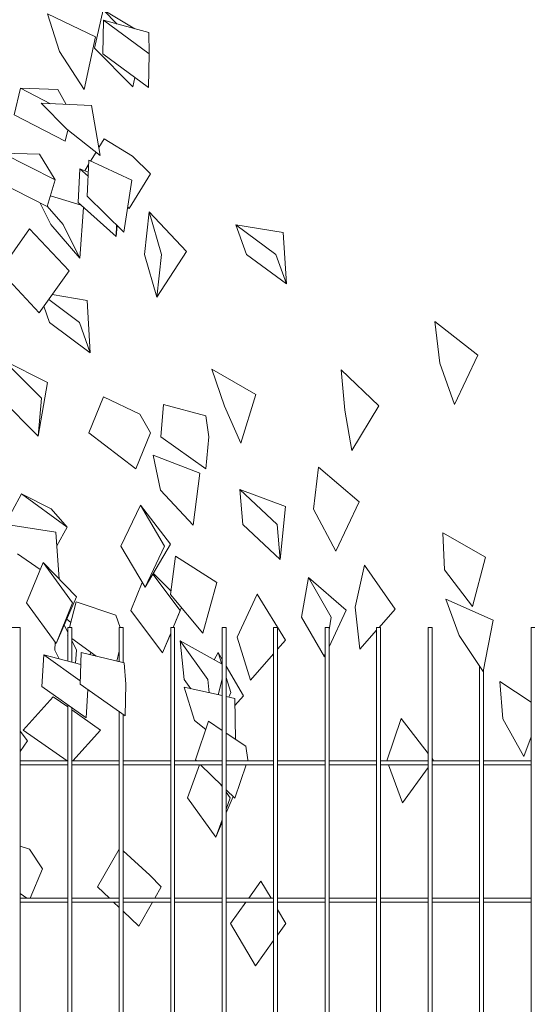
# Model space of a CAD drawing. Extents: x 169645 to 508157, y -5167 to 165945.
# Tile 69 of 130: x 178790 to 180090, y 150967 to 153463. Entities that reach past the tile are written whole.
import ezdxf

# ---------------------------------------------------------------- set-up
doc = ezdxf.new("R2010")
doc.units = 0
doc.header["$MEASUREMENT"] = 0
doc.layers.add('Plomberie Sanitaire', color=7, linetype='Continuous')
doc.layers.add('Végétation', color=7, linetype='Continuous')

msp = doc.modelspace()

# ---------------------------------------------------------------- linework, layer by layer
at = {"layer": 'Plomberie Sanitaire', "linetype": 'Continuous', "lineweight": 20}
for p, q in [((178741.7, 151922.4), (178791.7, 151922.4)), ((178791.7, 151922.4), (178791.7, 150772.4)), ((178912.2, 151837.3), (178912.2, 151922.4)), ((178912.2, 151922.4), (178922.2, 151922.4)), ((178922.2, 151922.4), (178922.2, 151834.6)), ((179042.7, 151835.3), (179042.7, 151922.4)), ((179042.7, 151922.4), (179052.7, 151922.4)), ((179052.7, 151922.4), (179052.7, 151832.9)), ((179173.1, 150202.4), (179173.1, 151922.4)), ((179173.1, 151922.4), (179183.1, 151922.4)), ((179183.1, 151922.4), (179183.1, 150202.4)), ((179303.6, 150202.4), (179303.6, 151922.4)), ((179303.6, 151922.4), (179313.6, 151922.4)), ((179313.6, 151922.4), (179313.6, 150202.4)), ((179434, 150202.4), (179434, 151922.4)), ((179434, 151922.4), (179444, 151922.4)), ((179444, 151922.4), (179444, 150202.4)), ((179564.5, 150202.4), (179564.5, 151922.4)), ((179564.5, 151922.4), (179574.5, 151922.4)), ((179574.5, 151922.4), (179574.5, 150202.4)), ((179694.9, 150202.4), (179694.9, 151922.4)), ((179694.9, 151922.4), (179704.9, 151922.4)), ((179704.9, 151922.4), (179704.9, 150202.4)), ((179825.4, 150202.4), (179825.4, 151922.4)), ((179825.4, 151922.4), (179835.4, 151922.4)), ((179835.4, 151922.4), (179835.4, 150202.4)), ((180086.3, 150202.4), (180086.3, 151922.4)), ((180086.3, 151922.4), (180096.3, 151922.4)), ((179955.8, 150202.4), (179955.8, 151824.9)), ((179965.8, 151813.3), (179965.8, 150202.4)), ((178912.2, 150202.4), (178912.2, 151726.6)), ((178922.2, 151719.5), (178922.2, 150202.4)), ((179042.7, 150202.4), (179042.7, 151709.2)), ((179052.7, 151702.1), (179052.7, 150202.4)), ((178791.7, 151584.4), (178912.2, 151584.4)), ((178922.2, 151584.4), (179042.7, 151584.4)), ((179052.7, 151584.4), (179173.1, 151584.4)), ((179183.1, 151584.4), (179303.6, 151584.4)), ((179313.6, 151584.4), (179434, 151584.4)), ((179444, 151584.4), (179564.5, 151584.4)), ((179574.5, 151584.4), (179694.9, 151584.4)), ((179704.9, 151584.4), (179825.4, 151584.4)), ((179835.4, 151584.4), (179955.8, 151584.4)), ((179965.8, 151584.4), (180086.3, 151584.4)), ((178912.2, 151574.4), (178791.7, 151574.4)), ((179042.7, 151574.4), (178922.2, 151574.4)), ((179173.1, 151574.4), (179052.7, 151574.4)), ((179303.6, 151574.4), (179183.1, 151574.4)), ((179434, 151574.4), (179313.6, 151574.4)), ((179564.5, 151574.4), (179444, 151574.4)), ((179694.9, 151574.4), (179574.5, 151574.4)), ((179825.4, 151574.4), (179704.9, 151574.4)), ((179955.8, 151574.4), (179835.4, 151574.4)), ((180086.3, 151574.4), (179965.8, 151574.4)), ((178791.7, 151236.4), (178912.2, 151236.4)), ((178922.2, 151236.4), (179042.7, 151236.4)), ((179052.7, 151236.4), (179173.1, 151236.4)), ((179183.1, 151236.4), (179303.6, 151236.4)), ((179313.6, 151236.4), (179434, 151236.4)), ((179444, 151236.4), (179564.5, 151236.4)), ((179574.5, 151236.4), (179694.9, 151236.4)), ((179704.9, 151236.4), (179825.4, 151236.4)), ((179835.4, 151236.4), (179955.8, 151236.4)), ((179965.8, 151236.4), (180086.3, 151236.4)), ((178912.2, 151226.4), (178791.7, 151226.4)), ((179042.7, 151226.4), (178922.2, 151226.4)), ((179173.1, 151226.4), (179052.7, 151226.4)), ((179303.6, 151226.4), (179183.1, 151226.4)), ((179434, 151226.4), (179313.6, 151226.4)), ((179564.5, 151226.4), (179444, 151226.4)), ((179694.9, 151226.4), (179574.5, 151226.4)), ((179825.4, 151226.4), (179704.9, 151226.4)), ((179955.8, 151226.4), (179835.4, 151226.4)), ((180086.3, 151226.4), (179965.8, 151226.4))]:
    msp.add_line(p, q, dxfattribs=at)
at = {"layer": 'Végétation', "linetype": 'Continuous', "lineweight": 20}
for p, q in [((178979.7, 153390.2), (179001.8, 153487.8)), ((179081.8, 153439.8), (179001.8, 153487.8)), ((179037.8, 153451.6), (179001.8, 153487.8)), ((178982.7, 153419.1), (178860.9, 153477.1)), ((178890.9, 153381.6), (178860.9, 153477.1)), ((179001.4, 153376), (179002.6, 153461.1)), ((179117.3, 153430.3), (179002.6, 153461.1)), ((179118.3, 153376), (179002.6, 153461.1)), ((179117.3, 153430.3), (179118.3, 153376)), ((178953.6, 153286.1), (178982.7, 153419.1)), ((178953.6, 153286.1), (178890.9, 153381.6)), ((179076.9, 153292.6), (178979.7, 153390.2)), ((179117.1, 153290.8), (179001.4, 153376)), ((179117.1, 153290.8), (179118.3, 153376)), ((179076.9, 153292.6), (179082.3, 153316.5)), ((178776, 153221.8), (178792.2, 153289)), ((178887.4, 153285.6), (178792.2, 153289)), ((178868.1, 153249.7), (178792.2, 153289)), ((178887.4, 153285.6), (178907.9, 153247.9)), ((178972.3, 153245), (178844.9, 153250.8)), ((178909.9, 153184.8), (178844.9, 153250.8)), ((178994.6, 153118.8), (178972.3, 153245)), ((178906, 153154.6), (178776, 153221.8)), ((178906, 153154.6), (178912.7, 153182.6)), ((178994.6, 153118.8), (178909.9, 153184.8)), ((178991.2, 153138.4), (179004.7, 153160.3)), ((179076.3, 153117.1), (179004.7, 153160.3)), ((178840.8, 153122.2), (178747.2, 153124.4)), ((178880.6, 153056.7), (178747.2, 153124.4)), ((178840.8, 153122.2), (178880.6, 153056.7)), ((178961.8, 153015.3), (178965.3, 153106.4)), ((179074.5, 153055.7), (178965.3, 153106.4)), ((178970.1, 153104.2), (178984.1, 153126.9)), ((179122.2, 153072.4), (179076.3, 153117.1)), ((178938.8, 152999), (178942.5, 153084.8)), ((178964.1, 153075.9), (178942.5, 153084.8)), ((178963.7, 153065.8), (178942.5, 153084.8)), ((178955.1, 153079.7), (178964.8, 153095.6)), ((178859.9, 152989), (178726.5, 153056.7)), ((178859.9, 152989), (178880.6, 153056.7)), ((179054.6, 152924.2), (179074.5, 153055.7)), ((179068.1, 152984.4), (179122.2, 153072.4)), ((178946.1, 152992.5), (178868.2, 153016.4)), ((179054.6, 152924.2), (178961.8, 153015.3)), ((178869.1, 152943.7), (178842.2, 152998)), ((178900.3, 152943.7), (178860.2, 152990.2)), ((179034.5, 152913.2), (178938.8, 152999)), ((178942.7, 152858.2), (178952.1, 152987.1)), ((179068.1, 152984.4), (179064.2, 152987.3)), ((179106.9, 152867.4), (179118.4, 152975.4)), ((179212.9, 152875.4), (179118.4, 152975.4)), ((179149.4, 152867.4), (179118.4, 152975.4)), ((178739.7, 152826.4), (178815.6, 152932.8)), ((178915.9, 152826.4), (178815.6, 152932.8)), ((178942.7, 152858.2), (178869.1, 152943.7)), ((178942.7, 152858.2), (178900.3, 152943.7)), ((179034.5, 152913.2), (179035.8, 152942.7)), ((179034.5, 152913.2), (179037.5, 152941)), ((179365.2, 152867.8), (179337.9, 152942.5)), ((179458, 152923.2), (179337.9, 152942.5)), ((179439.6, 152867.8), (179337.9, 152942.5)), ((179466.8, 152793), (179458, 152923.2)), ((179137.9, 152759.4), (179106.9, 152867.4)), ((179137.9, 152759.4), (179212.9, 152875.4)), ((179137.9, 152759.4), (179149.4, 152867.4)), ((179466.8, 152793), (179365.2, 152867.8)), ((179466.8, 152793), (179439.6, 152867.8)), ((178840.1, 152720.1), (178739.7, 152826.4)), ((178840.1, 152720.1), (178915.9, 152826.4)), ((178961.4, 152751.2), (178872.9, 152766.2)), ((178866.3, 152695.2), (178851.7, 152736.4)), ((178942.2, 152695.2), (178863.9, 152753.5)), ((178969.4, 152618.5), (178961.4, 152751.2)), ((178969.4, 152618.5), (178866.3, 152695.2)), ((178969.4, 152618.5), (178942.2, 152695.2)), ((179951.2, 152612.8), (179842.6, 152697.7)), ((179855.5, 152592.6), (179842.6, 152697.7)), ((179892.7, 152487.5), (179951.2, 152612.8)), ((178861, 152543.2), (178749.9, 152599.3)), ((178845.4, 152503.3), (178749.9, 152599.3)), ((179892.7, 152487.5), (179855.5, 152592.6)), ((179388.8, 152512.7), (179277.3, 152576.8)), ((179309.1, 152483.3), (179277.3, 152576.8)), ((179700.4, 152484.1), (179605.4, 152575.7)), ((179614, 152473.4), (179605.4, 152575.7)), ((178837.3, 152407.4), (178861, 152543.2)), ((178965.3, 152415.5), (179002.5, 152506.9)), ((179094.5, 152463), (179002.5, 152506.9)), ((179350.9, 152389.8), (179388.8, 152512.7)), ((178837.3, 152407.4), (178741.8, 152503.3)), ((178837.3, 152407.4), (178845.4, 152503.3)), ((179148, 152405.9), (179155.2, 152487.4)), ((179261.8, 152458.4), (179155.2, 152487.4)), ((179350.9, 152389.8), (179309.1, 152483.3)), ((179632, 152371.1), (179700.4, 152484.1)), ((179122.1, 152415.5), (179094.5, 152463)), ((179269.4, 152405.9), (179261.8, 152458.4)), ((179632, 152371.1), (179614, 152473.4)), ((179084.9, 152324.1), (178965.3, 152415.5)), ((179084.9, 152324.1), (179122.1, 152415.5)), ((179262.2, 152324.4), (179148, 152405.9)), ((179262.2, 152324.4), (179269.4, 152405.9)), ((179246.9, 152313.2), (179128.9, 152359.2)), ((179147.4, 152270.6), (179128.9, 152359.2)), ((179230.2, 152182), (179246.9, 152313.2)), ((179534.7, 152222.2), (179548, 152328.8)), ((179650.7, 152240.8), (179548, 152328.8)), ((178749.2, 152177), (178795.3, 152260.7)), ((178870.5, 152222.9), (178795.3, 152260.7)), ((178910.8, 152177), (178795.3, 152260.7)), ((179230.2, 152182), (179147.4, 152270.6)), ((179355.5, 152183.6), (179348, 152272.4)), ((179463.9, 152228.7), (179348, 152272.4)), ((179443.1, 152183.6), (179348, 152272.4)), ((179046.8, 152128.3), (179096.4, 152232.3)), ((179172.7, 152133.8), (179096.4, 152232.3)), ((179157.7, 152128.3), (179096.4, 152232.3)), ((179592, 152115.7), (179650.7, 152240.8)), ((178870.5, 152222.9), (178910.8, 152177)), ((179450.5, 152094.7), (179463.9, 152228.7)), ((179592, 152115.7), (179534.7, 152222.2)), ((178881.9, 152163.8), (178768.2, 152181.7)), ((179450.5, 152094.7), (179355.5, 152183.6)), ((179450.5, 152094.7), (179443.1, 152183.6)), ((178890.6, 152045.2), (178881.9, 152163.8)), ((178884.4, 152129.2), (178910.8, 152177)), ((179970.6, 152100.8), (179862.6, 152162)), ((179866.7, 152068.8), (179862.6, 152162)), ((179108.1, 152024.2), (179172.7, 152133.8)), ((178842.7, 152069), (178784.7, 152108.7)), ((179108.1, 152024.2), (179046.8, 152128.3)), ((179108.1, 152024.2), (179157.7, 152128.3)), ((178808, 151984.5), (178850.1, 152086.9)), ((178934.3, 152000.1), (178850.1, 152086.9)), ((178924.5, 151984.5), (178850.1, 152086.9)), ((179172.8, 152005.6), (179185.3, 152103.4)), ((179290, 152036.7), (179185.3, 152103.4)), ((179938, 151975.6), (179970.6, 152100.8)), ((179197, 151965.2), (179127.6, 152057.3)), ((179173.9, 152014.1), (179128.9, 152059.6)), ((179640.4, 151973.6), (179663.9, 152079.9)), ((179742.1, 151969), (179663.9, 152079.9)), ((179938, 151975.6), (179866.7, 152068.8)), ((179071.7, 151965.2), (179101.1, 152036.1)), ((179254.9, 151907.8), (179290, 152036.7)), ((179505, 151948.8), (179522.3, 152049.4)), ((179617.4, 151966.1), (179522.3, 152049.4)), ((179580, 151948.8), (179522.3, 152049.4)), ((179341.7, 151897.7), (179392.6, 152006.7)), ((179392.7, 152006.5), (179392.6, 152006.7)), ((179464.4, 151890.2), (179392.6, 152006.7)), ((178882.5, 151882), (178808, 151984.5)), ((178882.5, 151882), (178934.3, 152000.1)), ((178882.5, 151882), (178924.5, 151984.5)), ((178917, 151922.4), (178933.1, 151987.4)), ((179034.1, 151953.4), (178933.1, 151987.4)), ((179254.9, 151907.8), (179172.8, 152005.6)), ((179990.7, 151940.7), (179870.6, 151994.2)), ((179904.1, 151902.4), (179870.6, 151994.2)), ((179152.5, 151858), (179071.7, 151965.2)), ((179179.2, 151922.4), (179197, 151965.2)), ((179179.4, 151922.4), (179200.4, 151972.6)), ((179574.5, 151873.5), (179617.4, 151966.1)), ((179652.6, 151867.2), (179640.4, 151973.6)), ((179701.1, 151922.4), (179742.1, 151969)), ((178920.1, 151934.8), (178909.5, 151943.6)), ((179045, 151922.4), (179034.1, 151953.4)), ((179562.7, 151848.2), (179505, 151948.8)), ((179574.5, 151916.5), (179580, 151948.8)), ((179965.3, 151810.7), (179990.7, 151940.7)), ((178912.2, 151909.9), (178903, 151928.7)), ((179152.5, 151858), (179173.1, 151907.7)), ((179152.5, 151858), (179173.1, 151907.3)), ((179652.6, 151867.2), (179694.9, 151915.3)), ((178879.3, 151865.2), (178880.6, 151884.6)), ((178911.8, 151901.6), (178912.2, 151903.2)), ((178912.2, 151901.3), (178911.8, 151901.6)), ((178984.2, 151849.5), (178922.2, 151894.1)), ((178934.1, 151865.2), (178922.2, 151889.5)), ((179207.3, 151790.9), (179197.3, 151888.7)), ((179303.6, 151829.1), (179197.3, 151888.7)), ((179267.2, 151790.9), (179197.3, 151888.7)), ((179375.4, 151788.7), (179341.7, 151897.7)), ((179444, 151867), (179464.4, 151890.2)), ((179965.3, 151810.7), (179904.1, 151902.4)), ((178890.2, 151843), (178879.3, 151865.2)), ((178931.9, 151832.1), (178934.1, 151865.2)), ((178943.8, 151778.7), (178945.9, 151858.7)), ((178946, 151858.6), (178945.9, 151858.7)), ((179054.9, 151832.4), (178945.9, 151858.7)), ((178968.4, 151853.3), (178971.1, 151858.9)), ((179036.3, 151836.9), (179042.7, 151862.3)), ((179283.6, 151840.3), (179293.2, 151858.9)), ((179303.6, 151841.1), (179293.2, 151858.9)), ((179302.6, 151829.7), (179293.2, 151858.9)), ((179562.7, 151848.2), (179564.5, 151858.4)), ((178846.7, 151773.2), (178851.9, 151853.1)), ((178945.1, 151828.6), (178851.9, 151853.1)), ((178944, 151787.5), (178851.9, 151853.1)), ((179059.6, 151778.7), (179054.9, 151832.4)), ((179375.4, 151788.7), (179434, 151855.6)), ((179562.7, 151848.2), (179564.5, 151852)), ((179357.4, 151748.8), (179313.6, 151824)), ((179965.3, 151810.7), (179965.3, 151810.8)), ((179224.2, 151767.2), (179207.3, 151790.9)), ((179270.7, 151757), (179267.2, 151790.9)), ((179293, 151752.1), (179303.6, 151791.4)), ((179325.9, 151757.3), (179313.6, 151795.6)), ((180086.3, 151732.8), (180007.6, 151785.8)), ((180014.5, 151690.7), (180007.6, 151785.8)), ((178958.9, 151693.4), (178846.7, 151773.2)), ((179057.5, 151698.7), (178943.8, 151778.7)), ((178958.9, 151693.4), (178963.5, 151764.8)), ((179057.5, 151698.7), (179059.6, 151778.7)), ((179303.6, 151749.8), (179207.3, 151770.9)), ((179233.1, 151686.7), (179207.3, 151770.9)), ((179320.1, 151746.1), (179325.9, 151757.3)), ((178799.2, 151662.5), (178875.2, 151746.8)), ((178912.2, 151720.9), (178875.2, 151746.8)), ((179335.4, 151742.8), (179313.6, 151747.6)), ((179337.3, 151638.8), (179335.4, 151742.8)), ((179335.7, 151724.7), (179357.4, 151748.8)), ((178995.5, 151662.5), (178922.2, 151713.9)), ((179261.8, 151663.7), (179233.1, 151686.7)), ((179235.9, 151587.2), (179268.9, 151684.7)), ((179303.6, 151661.5), (179268.9, 151684.7)), ((179721.1, 151584.7), (179756.9, 151691.3)), ((179825.4, 151603.4), (179756.9, 151691.3)), ((180068.2, 151595.6), (180014.5, 151690.7)), ((178809.9, 151635.2), (178791.7, 151659.8)), ((178910.8, 151584.4), (178799.2, 151662.5)), ((178924.9, 151584.4), (178995.5, 151662.5)), ((178791.7, 151608.4), (178809.9, 151635.2)), ((179363.3, 151621.4), (179313.6, 151654.8)), ((180068.2, 151595.6), (180086.3, 151645.4)), ((179368.8, 151587.2), (179363.3, 151621.4)), ((179238.8, 151584.4), (179235.9, 151587.2)), ((179367.8, 151584.4), (179368.8, 151587.2)), ((179721.2, 151584.4), (179721.1, 151584.7)), ((179838.6, 151586.4), (179835.4, 151590.6)), ((179837.2, 151584.4), (179838.6, 151586.4)), ((179215.3, 151490.6), (179246.2, 151574.4)), ((179303.6, 151521.1), (179249, 151574.4)), ((179335.7, 151489.7), (179364.4, 151574.4)), ((179760.9, 151478.1), (179724.9, 151574.4)), ((179760.9, 151478.1), (179825.4, 151567.9)), ((179303.6, 151519), (179298.5, 151526.1)), ((179335.7, 151489.7), (179313.6, 151511.3)), ((179287.4, 151391), (179215.3, 151490.6)), ((179324.1, 151490.6), (179313.6, 151505.2)), ((179313.6, 151452.4), (179331.3, 151494)), ((179313.6, 151462), (179324.1, 151490.6)), ((179287.4, 151391), (179303.6, 151435)), ((179287.4, 151391), (179303.6, 151429)), ((178815.2, 151360.4), (178791.7, 151368.4)), ((178848.5, 151310.4), (178815.2, 151360.4)), ((178987.9, 151264.8), (179042.7, 151360.5)), ((179119.9, 151294.4), (179052.7, 151356.4)), ((178816.9, 151236.4), (178848.5, 151310.4)), ((179149.1, 151264.8), (179119.9, 151294.4)), ((179017.9, 151236.4), (178987.9, 151264.8)), ((179132.9, 151236.4), (179149.1, 151264.8)), ((179371, 151236.4), (179401.9, 151279.3)), ((179427.3, 151236.4), (179401.9, 151279.3)), ((178808.8, 151236.4), (178791.7, 151247.9)), ((179042.7, 151212.9), (179028.5, 151226.4)), ((179092.5, 151165.7), (179127.2, 151226.4)), ((179324.8, 151172.2), (179363.8, 151226.4)), ((179434, 151225), (179433.2, 151226.4)), ((179465.2, 151172.2), (179444, 151208.1)), ((179092.5, 151165.7), (179052.7, 151203.4)), ((179388, 151065.2), (179324.8, 151172.2)), ((179444, 151142.9), (179465.2, 151172.2)), ((179388, 151065.2), (179434, 151129))]:
    msp.add_line(p, q, dxfattribs=at)

doc.saveas('drawing.dxf')
